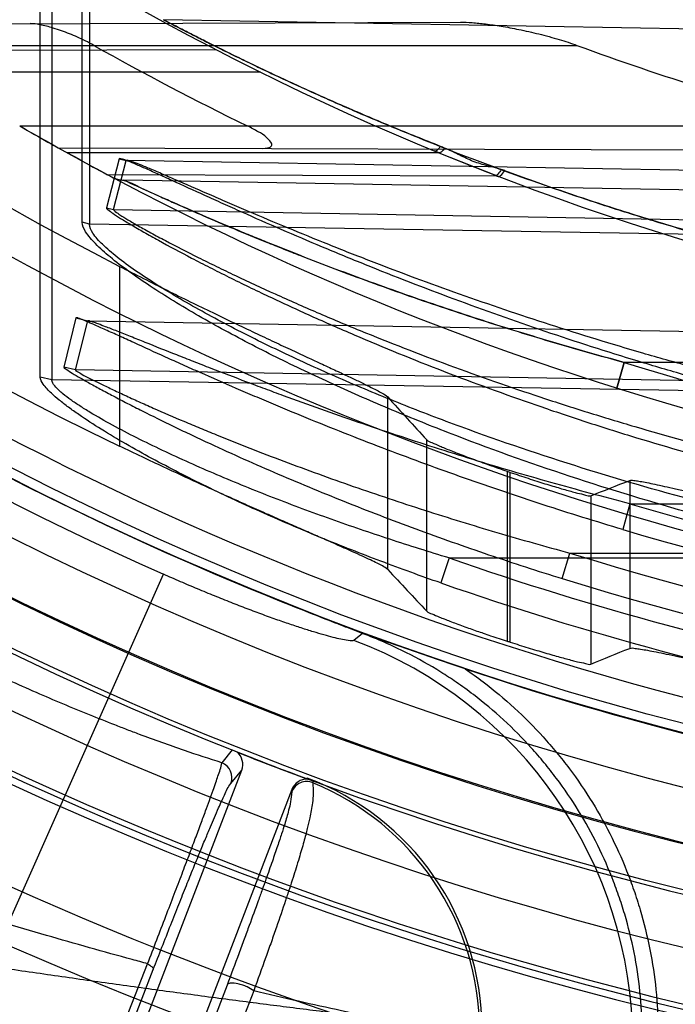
# Model space of a CAD drawing. Header units: millimetres. Extents: x 0 to 297, y 0 to 210.
# Tile 73 of 256: x 142.8557 to 142.9534, y 92.8965 to 93.0432. Entities that reach past the tile are written whole.
import ezdxf

# ---------------------------------------------------------------- set-up
doc = ezdxf.new("R2010")
doc.units = ezdxf.units.MM
doc.header["$LTSCALE"] = 16.335
doc.layers.get('0').update_dxf_attribs({"linetype": 'CONTINUOUS'})
for name, color, linetype in [('01_GLOBAL', 7, 'CONTINUOUS'), ('INTFCLR_144815', 7, 'CONTINUOUS'), ('INTFCLR_72935', 7, 'CONTINUOUS')]:
    doc.layers.add(name, color=color, linetype=linetype)

msp = doc.modelspace()

# ---------------------------------------------------------------- linework, layer by layer
at = {"color": 7, "linetype": 'Continuous'}
msp.add_circle((144.2368034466, 92.193132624), 3.04, dxfattribs=at)
at = {"color": 9, "linetype": 'Continuous'}
msp.add_arc((144.2368034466, 92.193132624), 3.001038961, 92.9674534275, 177.0325465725, dxfattribs=at)
at = {"layer": '01_GLOBAL', "color": 7, "linetype": 'Continuous'}
msp.add_circle((144.2368034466, 92.193132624), 3.08, dxfattribs=at)
at = {"layer": 'INTFCLR_144815', "color": 9, "linetype": 'Continuous'}
for p, q in [((142.8706212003, 93.0064222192), (142.8706212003, 92.97962754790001)), ((142.9105663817, 92.96126183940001), (142.9105663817, 92.9869653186)), ((142.916369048, 92.9550526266), (142.916369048, 92.9806004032)), ((142.9283526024, 92.97589178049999), (142.9283526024, 92.9505853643)), ((142.9288069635, 92.95043881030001), (142.9288069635, 92.97573667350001)), ((142.9465931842, 92.974525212), (142.9465931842, 92.9495165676)), ((142.9407905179, 92.9722517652), (142.9407905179, 92.9471652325)), ((142.851190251, 92.9021583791), (142.8771444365, 92.9605635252)), ((142.9067810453, 92.95172246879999), (142.9054847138, 92.950708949)), ((142.8873984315, 92.9343769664), (142.8858377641, 92.932478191)), ((142.8871879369, 92.92939293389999), (142.888809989, 92.93136096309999)), ((142.8994015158, 92.929766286), (142.8994025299, 92.9294912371)), ((142.8962748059, 92.9284840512), (142.8962564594, 92.9281323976)), ((142.8638197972, 92.8748390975), (142.874797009, 92.9025262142)), ((142.8648719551, 92.87397914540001), (142.8756296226, 92.9016662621)), ((142.8866244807, 92.89935579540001), (142.8758560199, 92.8708249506)), ((142.8905881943, 92.8984958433), (142.879599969, 92.86996499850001))]:
    msp.add_line(p, q, dxfattribs=at)
at = {"layer": 'INTFCLR_144815', "color": 7, "linetype": 'Continuous'}
for p, q in [((142.894183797, 92.9567187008), (142.8917182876, 92.9577256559)), ((142.8941838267, 92.9567187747), (142.9030519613, 92.9531984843)), ((142.9030519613, 92.9531984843), (142.9106511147, 92.9503813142)), ((142.9106531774, 92.9503793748), (142.9049422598, 92.9524719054))]:
    msp.add_line(p, q, dxfattribs=at)
at = {"layer": 'INTFCLR_144815', "color": 6, "linetype": 'Continuous'}
for p, q in [((142.9067810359, 92.9517224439), (142.894183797, 92.9567187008)), ((142.9221076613, 92.9464498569), (142.9106531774, 92.9503793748)), ((142.8881141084, 92.9340597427), (142.8874485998, 92.934356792)), ((142.8491512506, 92.8280464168), (142.8888099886, 92.93136096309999)), ((142.8985467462, 92.9301844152), (142.8984596, 92.930119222)), ((142.8994016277, 92.92976656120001), (142.8986806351, 92.93000840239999)), ((142.8962748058, 92.92848405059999), (142.8566154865, 92.8251679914))]:
    msp.add_line(p, q, dxfattribs=at)
for radius in [0.5104906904, 0.4864760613]:
    msp.add_circle((143.076579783, 93.4093562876), radius, dxfattribs=at)
for centre, radius, start, end in [((143.076579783, 93.4093562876), 0.7037433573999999, 313.9937911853, 154.5150993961), ((143.076579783, 93.4093562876), 0.6797433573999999, 312.9543589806, 154.5144414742), ((143.076579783, 93.4093562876), 0.6572577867, 108.7136429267, 257.7559644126), ((143.076579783, 93.4093562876), 0.5288304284, 45.0000000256, 314.9999999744), ((143.076579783, 93.4093562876), 0.5278840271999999, 44.999999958, 315.000000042), ((143.076579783, 93.4093562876), 0.5271191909, 44.99999997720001, 315.0000000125), ((143.076579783, 93.4093562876), 0.5111765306, 47.86578076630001, 312.1342192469), ((143.076579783, 93.4093562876), 0.5038693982, 45.72777364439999, 314.2722263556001), ((143.076579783, 93.4093562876), 0.4878728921, 45.6663486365, 314.3336513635), ((143.076579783, 93.4093562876), 0.4878399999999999, 45.741955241, 314.258044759), ((143.076579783, 93.4093562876), 0.488, 190.6326298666, 247.7397281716), ((143.076579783, 93.4093562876), 0.4765351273, 205.6072723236, 244.3927276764), ((143.076579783, 93.4093562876), 0.4525204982, 207.0737153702, 242.9262846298), ((143.076579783, 93.4093562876), 0.6797433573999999, 205.4855585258, 293.0456409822), ((143.076579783, 93.4093562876), 0.7037433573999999, 205.4849006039, 292.0062088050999), ((143.076579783, 93.4093562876), 0.4581078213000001, 251.1214044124, 251.1814515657), ((143.076579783, 93.4093562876), 0.4821224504, 252.0945480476, 252.1512840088), ((143.076579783, 93.4093562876), 0.488, 251.5461182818, 259.3673701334), ((143.076579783, 93.4093562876), 0.5112679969, 248.2829108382, 249.6111847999), ((143.076579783, 93.4093562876), 0.5112984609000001, 248.3705704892, 249.6330621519), ((142.8865695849, 92.9322225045), 0.0024003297, 338.9658840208, 49.9470066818), ((142.8985160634, 92.92762555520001), 0.0024000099, 87.2311064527, 159.0410701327), ((142.8236277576, 92.72878957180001), 0.2147869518, 69.3421728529, 69.6111134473), ((142.884646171, 92.8927482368), 0.0399333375, 359.9884587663, 69.62933560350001)]:
    msp.add_arc(centre, radius, start, end, dxfattribs=at)
at = {"layer": 'INTFCLR_144815', "color": 9, "linetype": 'Continuous'}
for centre, radius, start, end in [((143.076579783, 93.4093562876), 0.5509009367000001, 52.2436298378, 307.7563701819), ((143.076579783, 93.4093562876), 0.518921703, 52.5411294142, 307.4588705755), ((143.076579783, 93.4093562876), 0.5036973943, 45.7280221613, 314.2719778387), ((143.076579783, 93.4093562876), 0.4956986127, 45.73034182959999, 314.2696581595), ((143.076579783, 93.4093562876), 0.4911103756, 128.4841463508, 246.0405071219), ((143.076579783, 93.4093562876), 0.6663072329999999, 203.8266800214, 313.0809380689), ((143.076579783, 93.4093562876), 0.6743078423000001, 203.8278898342, 312.5732768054), ((143.076579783, 93.4093562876), 0.6983060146, 203.8266800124, 319.1799903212), ((143.076579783, 93.4093562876), 0.5429069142, 228.4596802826, 255.5403196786), ((142.8829522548, 92.8906927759), 0.06410698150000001, 0.1204669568, 69.421866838), ((142.8849452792, 92.9302494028), 0.002400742, 339.0981901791, 68.1770703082), ((142.8984961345, 92.9272679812), 0.0024008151, 67.81985351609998, 158.8955988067), ((142.8841847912, 92.8924282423), 0.0400655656, 0.1189342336, 67.67737099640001)]:
    msp.add_arc(centre, radius, start, end, dxfattribs=at)
at = {"layer": 'INTFCLR_144815', "color": 7, "linetype": 'Continuous'}
for centre, radius, start, end in [((143.1703608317, 93.63773433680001), 0.7348833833, 247.7179861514, 248.354145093), ((143.0957003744, 93.45044965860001), 0.5332656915, 248.3876771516, 248.8223076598), ((143.0466899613, 93.3241303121), 0.3977717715, 248.8318358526, 249.1235277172)]:
    msp.add_arc(centre, radius, start, end, dxfattribs=at)
at = {"layer": 'INTFCLR_144815', "color": 6, "linetype": 'Continuous'}
for centre, major_axis, ratio, start_param, end_param in [((143.7530422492, 93.4093562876), (1.0152094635, 0), 0.7456587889, -2.5496427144, -2.5394757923), ((142.6364846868, 93.4093562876), (0.6604781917, 0), 0.7456587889, -1.0919724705, -1.0820479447), ((143.7818217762, 93.4093562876), (1.0584006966, 0), 0.7456587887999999, -2.5377874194, -2.5281979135), ((142.6077051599, 93.4093562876), (0.7036694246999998, 0), 0.7456587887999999, -1.0777008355, -1.0683155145)]:
    msp.add_ellipse(centre, major_axis=major_axis, ratio=ratio, start_param=start_param, end_param=end_param, dxfattribs=at)
for points, knots in [([(142.8706212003, 93.0064222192), (142.8718030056, 93.00581814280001), (142.8741580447, 93.0046233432), (142.8776624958, 93.00287156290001), (142.8811017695, 93.00117697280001), (142.8844341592, 92.9995571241), (142.8876441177, 92.9980162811), (142.8906958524, 92.99656752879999), (142.893579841, 92.99521124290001), (142.8962706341, 92.99395478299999), (142.8987584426, 92.9927985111), (142.9010286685, 92.9917448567), (142.9030702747, 92.9907949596), (142.9048787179, 92.98994697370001), (142.9064445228, 92.9892035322), (142.9077623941, 92.9885597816), (142.9088346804, 92.98802659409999), (142.9097402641, 92.9875176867), (142.9103382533, 92.9872183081), (142.9105663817, 92.9869653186)], [0, 0, 0, 0, 0.0895853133, 0.1782448, 0.2644461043, 0.3483747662, 0.4283368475, 0.5047777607, 0.5763909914, 0.6434497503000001, 0.7052238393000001, 0.7615617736, 0.8123844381, 0.8572091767, 0.8963887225, 0.9293516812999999, 0.9562828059, 0.9770066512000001, 1, 1, 1, 1]), ([(142.916369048, 92.9806004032), (142.9165693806, 92.9803830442), (142.9172864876, 92.9801456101), (142.9181592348, 92.9797118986), (142.9190981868, 92.97933016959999), (142.9199693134, 92.9789742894), (142.9209491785, 92.9785879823), (142.922025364, 92.9781725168), (142.9231855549, 92.9777349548), (142.924416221, 92.9772807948), (142.9256993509, 92.9768174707), (142.9270170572, 92.9763518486), (142.9279057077, 92.9760446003), (142.9283526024, 92.97589178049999)], [0, 0, 0, 0, 0.0688130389, 0.1667266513, 0.2306251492, 0.303904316, 0.3860177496, 0.4757391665, 0.5724745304, 0.6746619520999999, 0.7811147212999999, 0.8900515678, 1, 1, 1, 1]), ([(142.9105663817, 92.96126183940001), (142.9103468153, 92.9614992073), (142.9097787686, 92.961774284), (142.908920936, 92.9622372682), (142.9079208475, 92.96271353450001), (142.9067019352, 92.96328280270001), (142.9052541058, 92.963938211), (142.9035905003, 92.9646802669), (142.9017328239, 92.9655003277), (142.8996864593, 92.9663993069), (142.8974354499, 92.96738692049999), (142.8950015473, 92.9684571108), (142.8923883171, 92.96961213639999), (142.8896253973, 92.9708416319), (142.8866999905, 92.97215420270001), (142.8836403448, 92.9735410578), (142.8804668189, 92.9749960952), (142.877225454, 92.9764997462), (142.8739338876, 92.978047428), (142.871733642, 92.97909438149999), (142.8706212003, 92.97962754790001)], [0, 0, 0, 0, 0.0220565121, 0.0416851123, 0.06700290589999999, 0.09741728, 0.13352119, 0.1753857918, 0.2216826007, 0.2720342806, 0.3278515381, 0.3893596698, 0.4533993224, 0.5227438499, 0.5956453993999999, 0.6721162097, 0.7518909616, 0.8337900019, 0.9158514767, 1, 1, 1, 1]), ([(142.9288069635, 92.97573667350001), (142.9292531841, 92.97558460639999), (142.930139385, 92.9752859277), (142.9314543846, 92.97485271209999), (142.9327313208, 92.9744417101), (142.9339539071, 92.9740576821), (142.9351062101, 92.9737047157), (142.9361768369, 92.97338623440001), (142.9371535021, 92.97310260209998), (142.9380261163, 92.9728634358), (142.9389645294, 92.9725962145), (142.9398500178, 92.97245521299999), (142.9405417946, 92.9721554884), (142.9407905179, 92.9722517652)], [0, 0, 0, 0, 0.1132067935, 0.2245716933, 0.3324766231, 0.435338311, 0.5323087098, 0.6218619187, 0.7036241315, 0.7763581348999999, 0.8396682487, 0.9359530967, 1, 1, 1, 1]), ([(142.9465931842, 92.974525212), (142.9468423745, 92.9746240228), (142.9473945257, 92.9744951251), (142.9482286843, 92.97439508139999), (142.9492136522, 92.9741981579), (142.9504163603, 92.9739527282), (142.9518406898, 92.9736391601), (142.9534820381, 92.9732677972), (142.9553353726, 92.9728388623), (142.9573903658, 92.9723583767), (142.9596308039, 92.9718328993), (142.9620469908, 92.97126653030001), (142.9646078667, 92.9706709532), (142.9672102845, 92.9700706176), (142.9697181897, 92.9694996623), (142.9720719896, 92.96897077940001), (142.9744347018, 92.96844620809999), (142.9770174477, 92.9678817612), (142.9799699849, 92.96724667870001), (142.9831880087, 92.9665699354), (142.9854185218, 92.9661117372), (142.9865383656, 92.9658843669)], [0, 0, 0, 0, 0.0196680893, 0.0383567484, 0.0628817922, 0.09286724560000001, 0.1285982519, 0.1698218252, 0.2163585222, 0.2681650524, 0.3246660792, 0.3852003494, 0.4502468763, 0.5175726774, 0.5811550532, 0.6389607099, 0.6945774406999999, 0.7587289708, 0.8329299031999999, 0.9161602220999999, 1, 1, 1, 1]), ([(142.916369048, 92.9550526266), (142.9165652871, 92.95484477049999), (142.9172604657, 92.95462784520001), (142.9181055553, 92.9542248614), (142.919010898, 92.9538743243), (142.9198483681, 92.953549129), (142.9207836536, 92.95319782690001), (142.9217942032, 92.9528255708), (142.9228246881, 92.9524562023), (142.9238275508, 92.95210399), (142.9248368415, 92.9517541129), (142.9259310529, 92.9513826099), (142.9271200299, 92.9509866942), (142.927945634, 92.9507168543), (142.9283526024, 92.9505853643)], [0, 0, 0, 0, 0.066994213, 0.1616304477, 0.2231243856, 0.2936763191, 0.3724047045, 0.4571979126, 0.5460893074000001, 0.6289487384, 0.7063065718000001, 0.7964378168, 0.8997668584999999, 1, 1, 1, 1]), ([(142.9288069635, 92.95043881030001), (142.9292518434, 92.9502955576), (142.9301355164, 92.95001421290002), (142.9314469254, 92.94960628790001), (142.9327210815, 92.9492192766), (142.9339417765, 92.94885766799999), (142.9350932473, 92.9485252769), (142.9361639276, 92.9482254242), (142.9371416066, 92.9479583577), (142.9380158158, 92.9477335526), (142.9389573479, 92.9474815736), (142.9398457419, 92.947353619), (142.9405422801, 92.9470657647), (142.9407905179, 92.9471652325)], [0, 0, 0, 0, 0.1127548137, 0.223729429, 0.3313297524, 0.4340094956, 0.5308756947, 0.6204471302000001, 0.7023016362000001, 0.7752096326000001, 0.8387347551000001, 0.9354835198, 1, 1, 1, 1]), ([(142.9465931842, 92.9495165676), (142.946850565, 92.9496220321), (142.9474268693, 92.9494941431), (142.9482991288, 92.94940051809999), (142.9493377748, 92.9492065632), (142.9506099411, 92.9489646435), (142.9521173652, 92.94865352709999), (142.9538502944, 92.94828554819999), (142.9558008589, 92.94786197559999), (142.9579593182, 92.9473881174), (142.9594667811, 92.9470558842), (142.9602532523, 92.9468827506)], [0, 0, 0, 0, 0.0599062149, 0.11722871, 0.1927518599, 0.2859281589, 0.3966908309, 0.5240475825, 0.6675426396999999, 0.8265591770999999, 1, 1, 1, 1])]:
    msp.add_open_spline(points, degree=3, knots=knots, dxfattribs=at)
at = {"layer": 'INTFCLR_144815', "color": 9, "linetype": 'Continuous'}
for points, knots in [([(142.8858377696, 92.9324781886), (142.8839768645, 92.9330529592), (142.8798657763, 92.9344018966), (142.8751881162, 92.9360859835), (142.8717450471, 92.93738915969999), (142.8692656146, 92.9383469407), (142.8647391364, 92.9401482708), (142.8580424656, 92.9429686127), (142.8519350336, 92.9457262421), (142.8477409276, 92.9476996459), (142.8448717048, 92.94907211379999), (142.8398183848, 92.95154895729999), (142.8325897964, 92.95526357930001), (142.8268585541, 92.95839225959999), (142.8239887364, 92.9600053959)], [0, 0, 0, 0, 0.086164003, 0.1913817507, 0.2199129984, 0.2490305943, 0.3089705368, 0.4354328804, 0.5704564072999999, 0.6053936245, 0.6404926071, 0.7111645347, 0.8543563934, 1, 1, 1, 1]), ([(142.9054847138, 92.950708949), (142.9053430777, 92.95059899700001), (142.9047120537, 92.9506740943), (142.9038395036, 92.9507966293), (142.9026537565, 92.9510805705), (142.901352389, 92.9514240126), (142.9001236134, 92.95178297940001), (142.8990333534, 92.9521168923), (142.8978126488, 92.9525028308), (142.896185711, 92.9530392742), (142.8944979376, 92.95362230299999), (142.893071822, 92.95413030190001), (142.8915586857, 92.9546800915), (142.8896098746, 92.95540870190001), (142.8872144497, 92.9563360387), (142.8851733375, 92.9571525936), (142.8835083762, 92.9578345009), (142.8818158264, 92.9585384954), (142.8796909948, 92.9594425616), (142.8779947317, 92.960185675), (142.8771444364, 92.9605635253)], [0, 0, 0, 0, 0.0178611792, 0.05588099, 0.09264944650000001, 0.1375825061, 0.1905165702, 0.2199826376, 0.2511933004, 0.3180384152, 0.390627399, 0.4290600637, 0.4688418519, 0.5509964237, 0.6363067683, 0.7247098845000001, 0.7699804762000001, 0.8155299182, 0.9073127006, 1, 1, 1, 1]), ([(142.948460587, 92.89180177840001), (142.948460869, 92.8957126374), (142.9479196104, 92.901595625), (142.946359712, 92.9082703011), (142.9452057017, 92.91202187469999), (142.9432215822, 92.91754967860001), (142.9401629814, 92.9237295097), (142.9363066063, 92.9293964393), (142.9338771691, 92.9324844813), (142.9300391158, 92.9369245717), (142.9256340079, 92.9409732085), (142.9208828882, 92.94441141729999), (142.9175971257, 92.94656772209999), (142.9130115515, 92.94915102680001), (142.9090160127, 92.9508943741), (142.9067804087, 92.95172331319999)], [0, 0, 0, 0, 0.1511350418, 0.2266290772, 0.2646283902, 0.3027528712, 0.4535713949, 0.529235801, 0.5673659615, 0.6053470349, 0.756026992, 0.7968816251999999, 0.8319596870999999, 0.9078573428, 1, 1, 1, 1]), ([(142.9221055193, 92.9464511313), (142.9230113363, 92.9458287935), (142.9271956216, 92.9427980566), (142.9317183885, 92.9386425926), (142.9357211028, 92.9340147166), (142.938259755, 92.93078746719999), (142.9422531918, 92.92490957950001), (142.9454003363, 92.91856731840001), (142.9474813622, 92.9127733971), (142.9486809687, 92.908871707), (142.9502921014, 92.9019646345), (142.9508571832, 92.89590479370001), (142.9508572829, 92.89180177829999)], [0, 0, 0, 0, 0.05111079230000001, 0.2408886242, 0.2883330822, 0.3357775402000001, 0.4306664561, 0.620444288, 0.667888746, 0.7153332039, 0.8102221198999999, 1, 1, 1, 1]), ([(142.8747970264, 92.90252621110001), (142.8757034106, 92.90489056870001), (142.8770253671, 92.9083438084), (142.8787318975, 92.91280714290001), (142.8798799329, 92.91582374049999), (142.8809250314, 92.9185821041), (142.8818606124, 92.92106759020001), (142.882686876, 92.9232753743), (142.8835744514, 92.925674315), (142.8843166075, 92.92772945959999), (142.8849294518, 92.9294611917), (142.8853773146, 92.9308244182), (142.8857601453, 92.9317921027), (142.8858377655, 92.9324781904)], [0, 0, 0, 0, 0.2379083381, 0.3474123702, 0.4489619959, 0.5411654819, 0.6245543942, 0.6984820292, 0.7626537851, 0.8648647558, 0.9038424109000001, 0.9351270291, 1, 1, 1, 1]), ([(142.8756296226, 92.9016662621), (142.8764927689, 92.9038844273), (142.8777600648, 92.9071206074), (142.8794142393, 92.9112961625), (142.8805395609, 92.9141133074), (142.8815762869, 92.91668491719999), (142.8825181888, 92.9189970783), (142.8833632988, 92.9210461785), (142.8842914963, 92.9232660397), (142.8851030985, 92.9251555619), (142.8858046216, 92.9267379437), (142.8863898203, 92.9279658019), (142.8867732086, 92.9288814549), (142.8871879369, 92.92939293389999)], [0, 0, 0, 0, 0.2375855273, 0.3469131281, 0.4483102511, 0.5403918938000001, 0.6236808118, 0.6975190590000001, 0.7616461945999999, 0.8638341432, 0.9028656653, 0.9342706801, 1, 1, 1, 1]), ([(142.8994025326, 92.9294912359), (142.8994035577, 92.9289621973), (142.8994965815, 92.92796604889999), (142.8993347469, 92.92621117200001), (142.8990089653, 92.9244719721), (142.8986364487, 92.9228921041), (142.8983314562, 92.92170599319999), (142.8979320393, 92.9202354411), (142.8973127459, 92.9181066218), (142.8965881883, 92.9157799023), (142.8959040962, 92.9136649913), (142.8950895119, 92.9111996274), (142.8941908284, 92.90856515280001), (142.8932063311, 92.9057534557), (142.8920820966, 92.902589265), (142.8911973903, 92.90015535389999), (142.8905881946, 92.8984958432)], [0, 0, 0, 0, 0.0490261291, 0.0923701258, 0.1627613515, 0.2129131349, 0.2427658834, 0.2762517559, 0.3541225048, 0.4482053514, 0.5020711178, 0.5601082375, 0.6888172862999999, 0.7600145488, 0.8361784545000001, 1, 1, 1, 1]), ([(142.8962564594, 92.9281323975), (142.8962301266, 92.9276380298), (142.8961268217, 92.92671034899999), (142.8957382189, 92.92511485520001), (142.8952712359, 92.92352934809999), (142.8948097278, 92.9220803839), (142.8944509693, 92.92098846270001), (142.89399651, 92.9196304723), (142.8933196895, 92.9176601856), (142.8925590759, 92.91549998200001), (142.8918564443, 92.91353276), (142.8910287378, 92.91123654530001), (142.8901313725, 92.9087782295), (142.8891624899, 92.90615040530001), (142.8880641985, 92.9031908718), (142.887210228, 92.900911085), (142.8866244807, 92.89935579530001)], [0, 0, 0, 0, 0.048864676, 0.09178929, 0.1619173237, 0.2119936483, 0.2418782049, 0.275361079, 0.3533369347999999, 0.4475022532, 0.5014085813, 0.5595206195, 0.688419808, 0.7597106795, 0.8359623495, 1, 1, 1, 1]), ([(142.8747971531, 92.9025262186), (142.8740329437, 92.9027314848), (142.8690015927, 92.90409221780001), (142.8594682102, 92.9067848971), (142.8495846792, 92.90977219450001), (142.8427955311, 92.91190913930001), (142.8381643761, 92.91339055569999), (142.8300200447, 92.9160581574), (142.8183606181, 92.9200585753), (142.8090684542, 92.923439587), (142.8044151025, 92.9251845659)], [0, 0, 0, 0, 0.032094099, 0.2113971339, 0.4017659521, 0.4508435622, 0.5000751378, 0.5989756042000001, 0.7984316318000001, 1, 1, 1, 1]), ([(142.874797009, 92.9025262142), (142.8750312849, 92.9023872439), (142.8753455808, 92.90219124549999), (142.8756703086, 92.9017977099), (142.8756296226, 92.9016662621)], [0, 0, 0, 0, 0.6643838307, 1, 1, 1, 1]), ([(142.9470586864, 92.89082756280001), (142.9467466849, 92.8907553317), (142.9457920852, 92.89077899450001), (142.9439373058, 92.8908292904), (142.9418190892, 92.8909828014), (142.9396860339, 92.8911474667), (142.9369992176, 92.8913759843), (142.9331617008, 92.8917325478), (142.9290093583, 92.89215046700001), (142.9253193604, 92.8925384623), (142.9211964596, 92.8929840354), (142.915698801, 92.8936012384), (142.9099827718, 92.8942710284), (142.9051518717, 92.894853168), (142.9000348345, 92.8954809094), (142.8934427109, 92.8963107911), (142.8853306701, 92.89736580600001), (142.8784104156, 92.89829435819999), (142.8727641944, 92.89906860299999), (142.8670342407, 92.8998658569), (142.8598398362, 92.9008890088), (142.8540785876, 92.9017301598), (142.8511902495, 92.9021583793)], [0, 0, 0, 0, 0.0099482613, 0.0292570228, 0.0579250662, 0.07578321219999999, 0.095740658, 0.1416796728, 0.1955075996, 0.2253767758, 0.2569367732, 0.3243257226, 0.397226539, 0.4357120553, 0.4754769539, 0.5573722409, 0.6421035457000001, 0.7295885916, 0.7742669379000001, 0.8191373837, 0.909296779, 1, 1, 1, 1]), ([(142.8905881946, 92.8984958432), (142.8902944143, 92.8987242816), (142.8897523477, 92.8990268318), (142.8889550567, 92.8993507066), (142.8881034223, 92.89958077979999), (142.8873335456, 92.8997212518), (142.8866956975, 92.8995176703), (142.8866244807, 92.89935579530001)], [0, 0, 0, 0, 0.2614335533, 0.4312438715, 0.6051468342, 0.8757628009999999, 1, 1, 1, 1]), ([(142.9242506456, 92.8925114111), (142.9239214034, 92.89235872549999), (142.9232191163, 92.8923697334), (142.9221765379, 92.8923889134), (142.9204731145, 92.89253573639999), (142.917773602, 92.8928807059), (142.9146919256, 92.89338143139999), (142.9122018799, 92.89382681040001), (142.91058607, 92.89412876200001), (142.9078501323, 92.89465389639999), (142.9034047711, 92.89556282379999), (142.897164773, 92.8969380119), (142.892817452, 92.8979585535), (142.8905881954, 92.8984958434)], [0, 0, 0, 0, 0.0317622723, 0.0584891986, 0.0923167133, 0.1808371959, 0.2969437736, 0.3653875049, 0.4022388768, 0.440800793, 0.6092019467, 0.7993135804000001, 1, 1, 1, 1])]:
    msp.add_open_spline(points, degree=3, knots=knots, dxfattribs=at)
at = {"layer": 'INTFCLR_72935', "color": 9, "linetype": 'Continuous'}
for p, q in [((142.8650614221, 93.0129890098), (142.8650614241, 93.1019230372)), ((142.8661233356, 93.1017208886), (142.8661233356, 93.0127283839)), ((142.8587908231, 92.98994054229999), (142.8587908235, 93.0840460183)), ((142.8605212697, 93.0837242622), (142.8605212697, 92.98952570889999)), ((142.8314044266, 93.0425004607), (142.9214020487, 93.0428146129)), ((143.076579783, 93.03969941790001), (142.8771372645, 93.04318070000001)), ((142.8361756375, 93.0393562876), (142.9387422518, 93.0393562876)), ((142.8850196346, 93.0386876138), (142.837465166, 93.0385216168)), ((142.8916080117, 93.0353562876), (142.8424470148, 93.0353562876)), ((142.8557401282, 93.0273562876), (142.9772181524, 93.0273562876)), ((142.8614581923, 93.0241072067), (142.9780797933, 93.0237001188)), ((142.9181671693, 93.02335628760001), (142.8628085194, 93.02335628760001)), ((142.8705341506, 93.0224618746), (142.8686566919, 93.0151547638)), ((142.8697336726, 93.01487813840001), (142.8716195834, 93.02218076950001)), ((142.8705341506, 93.0224618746), (142.8716195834, 93.02218076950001)), ((143.076579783, 93.0186057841), (142.8716195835, 93.02218076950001)), ((142.9269209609, 93.0198786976), (142.8688316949, 93.02008146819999)), ((143.0486495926, 93.0161832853), (142.8712675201, 93.0192795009)), ((142.8686566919, 93.0151547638), (142.8697336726, 93.01487813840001)), ((142.8697336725, 93.01487813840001), (143.076579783, 93.0112702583)), ((142.8661233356, 93.0127283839), (142.8650614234, 93.0129890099)), ((143.076579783, 93.0091629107), (142.8661233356, 93.0127283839)), ((142.8641240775, 92.99874096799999), (142.86229667, 92.9914307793)), ((142.8640505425, 92.9909911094), (142.8658910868, 92.9982945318)), ((142.8641240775, 92.99874096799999), (142.8658910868, 92.9982945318)), ((142.8658910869, 92.9982945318), (143.0486495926, 92.9951067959)), ((142.9446564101, 92.98829764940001), (142.9457825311, 92.99211468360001)), ((142.9457825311, 92.99211468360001), (142.944656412, 92.98829764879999)), ((143.052579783, 92.99211468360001), (142.9457825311, 92.99211468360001)), ((142.8640505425, 92.9909911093), (142.86229667, 92.9914307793)), ((143.0486495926, 92.9877712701), (142.8640505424, 92.9909911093)), ((142.8605212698, 92.98952570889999), (142.8587908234, 92.98994054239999)), ((143.052579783, 92.9862719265), (142.8605212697, 92.98952570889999)), ((142.9466278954, 92.97105574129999), (142.9455620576, 92.96722338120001)), ((142.9466278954, 92.97105574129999), (143.052579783, 92.97105574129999)), ((142.9196939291, 92.9629778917), (142.9184566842, 92.9592573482)), ((142.9196939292, 92.9629778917), (143.084579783, 92.9629778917)), ((142.9365556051, 92.9599044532), (142.9376743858, 92.96372021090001)), ((142.9376745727, 92.96372021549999), (143.052579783, 92.9637202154))]:
    msp.add_line(p, q, dxfattribs=at)
at = {"layer": 'INTFCLR_72935', "color": 7, "linetype": 'Continuous'}
for p, q in [((142.8557401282, 93.0273562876), (142.8569204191, 93.0266753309)), ((142.8645858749, 93.022377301), (142.8628085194, 93.02335628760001)), ((142.9181671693, 93.02335628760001), (142.9266145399, 93.0199965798)), ((142.9181671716, 93.02335628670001), (142.9266145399, 93.0199965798))]:
    msp.add_line(p, q, dxfattribs=at)
at = {"layer": 'INTFCLR_72935', "color": 6, "linetype": 'Continuous'}
msp.add_line((142.9181671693, 93.02335628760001), (142.9175245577, 93.02362063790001), dxfattribs=at)
for centre, radius, start, end in [((143.076579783, 93.4093562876), 0.4827613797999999, 90, 270.0000000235), ((143.076579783, 93.4093562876), 0.4587930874, 90, 270.0000000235), ((143.075595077, 93.4092564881), 0.4247691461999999, 240.5548188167, 244.0370164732), ((143.0751640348, 93.40908574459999), 0.3940948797, 249.7470830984, 255.6092353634), ((143.0762691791, 93.4093598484), 0.4706702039, 252.7321003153, 266.6152856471)]:
    msp.add_arc(centre, radius, start, end, dxfattribs=at)
at = {"layer": 'INTFCLR_72935', "color": 9, "linetype": 'Continuous'}
for centre, radius, start, end in [((143.076579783, 93.4093562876), 0.417241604, 236.8175561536, 270), ((142.9085229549, 92.99922003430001), 0.0269586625, 67.05308987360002, 68.51318059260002), ((143.076579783, 93.4093562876), 0.441241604, 240.8211786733, 269.9999999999), ((142.8713373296, 93.0232788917), 0.004, 242.0044590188, 268.9999999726), ((143.0765105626, 93.4093594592), 0.4372448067, 252.6035705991, 266.3466731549), ((143.0768154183, 93.40935946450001), 0.4572296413, 253.4572210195, 266.468283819), ((143.0768847, 93.4093564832), 0.4612237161, 253.4574954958, 266.4686572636), ((143.075059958, 93.4092207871), 0.4725159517, 250.8036859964, 267.2730962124), ((143.0761935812, 93.4093280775), 0.4666412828, 252.7319313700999, 266.6160883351), ((143.0751182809, 93.40922275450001), 0.4764574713, 250.8037403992, 267.2886501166)]:
    msp.add_arc(centre, radius, start, end, dxfattribs=at)
at = {"layer": 'INTFCLR_72935', "color": 7, "linetype": 'Continuous'}
for centre, radius, start, end in [((143.076579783, 93.4093562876), 0.441241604, 239.9671799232, 240.8211786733), ((143.0745538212, 93.40577223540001), 0.4371246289, 240.2195216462, 240.8239986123), ((143.0651296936, 93.38818095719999), 0.417169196, 241.2672118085, 241.9301462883), ((143.0655219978, 93.3888930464), 0.4179820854, 241.2673109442, 241.9286264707)]:
    msp.add_arc(centre, radius, start, end, dxfattribs=at)
at = {"layer": 'INTFCLR_72935', "color": 6, "linetype": 'Continuous'}
for points, knots in [([(142.8667825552, 93.0393562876), (142.8663577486, 93.03959609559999), (142.8651733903, 93.0402143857), (142.8631649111, 93.0411042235), (142.860911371, 93.0419103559), (142.8589560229, 93.04242465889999), (142.8577977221, 93.0425925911), (142.857318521, 93.0425909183)], [0, 0, 0, 0, 0.1453230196, 0.397770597, 0.6538945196, 0.8572437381, 1, 1, 1, 1]), ([(142.9214020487, 93.0428146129), (142.9219746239, 93.0428166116), (142.923222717, 93.04275979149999), (142.9252324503, 93.0425516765), (142.9275530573, 93.04221085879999), (142.9301982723, 93.04171697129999), (142.933098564, 93.0410664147), (142.9359933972, 93.0402847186), (142.937875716, 93.03967599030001), (142.9387422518, 93.0393562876)], [0, 0, 0, 0, 0.09679987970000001, 0.2109808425, 0.3414865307, 0.493213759, 0.6658122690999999, 0.843851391, 1, 1, 1, 1]), ([(142.8919355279, 93.0240008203), (142.8923945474, 93.02399921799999), (142.8938511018, 93.0241384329), (142.8924841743, 93.02581949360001), (142.8912317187, 93.0265004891), (142.8901929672, 93.0270846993), (142.8896352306, 93.0273562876)], [0, 0, 0, 0, 0.2214895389, 0.4492700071, 0.7006673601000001, 1, 1, 1, 1])]:
    msp.add_open_spline(points, degree=3, knots=knots, dxfattribs=at)
at = {"layer": 'INTFCLR_72935', "color": 9, "linetype": 'Continuous'}
for points, knots in [([(142.8771372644, 93.04318070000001), (142.8782865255, 93.0425781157), (142.8800244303, 93.04167714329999), (142.8824409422, 93.04044571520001), (142.8852341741, 93.0390400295), (142.888292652, 93.0375344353), (142.8915758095, 93.0359566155), (142.8951913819, 93.0342495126), (142.8989445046, 93.03252709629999), (142.9028136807, 93.0308033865), (142.9068396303, 93.0290468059), (142.9140904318, 93.0259842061), (142.9247290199, 93.02178827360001), (142.9356278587, 93.0178936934), (142.9445499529, 93.01495163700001), (142.9536196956, 93.01212712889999), (142.9650880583, 93.00886786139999), (142.9789967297, 93.00541191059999), (142.9976559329, 93.00143056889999), (143.0211368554, 92.9976280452), (143.049043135, 92.9949732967), (143.0675515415, 92.9943989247), (143.0765797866, 92.9943994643)], [0, 0, 0, 0, 0.0187784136, 0.0283277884, 0.0392482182, 0.0640293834, 0.0776580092, 0.09196060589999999, 0.1218891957, 0.1374137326, 0.153256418, 0.1854526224, 0.251312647, 0.3187201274, 0.3529062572, 0.3872583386, 0.456181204, 0.5254040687, 0.5946131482, 0.7322372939, 0.8693511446, 1, 1, 1, 1]), ([(142.9183975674, 93.02430511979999), (142.9172019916, 93.02477794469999), (142.9148216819, 93.0257300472), (142.9101377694, 93.0276461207), (142.904459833, 93.03006483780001), (142.8979172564, 93.03298324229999), (142.8927212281, 93.0354025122), (142.8888224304, 93.0372811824), (142.8861569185, 93.0385833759), (142.8837298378, 93.03979768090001), (142.8815894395, 93.04087750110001), (142.8794203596, 93.0419897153), (142.8779782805, 93.04274021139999), (142.8771372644, 93.04318070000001)], [0, 0, 0, 0, 0.0849670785, 0.1694239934, 0.3344430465, 0.4928095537, 0.6428534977, 0.7132109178, 0.7788224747, 0.8389056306, 0.8925642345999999, 0.9372570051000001, 1, 1, 1, 1]), ([(142.9183975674, 93.02430511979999), (142.9183197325, 93.02419125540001), (142.9181116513, 93.0239197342), (142.9177452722, 93.0235296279), (142.9175245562, 93.0236206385)], [0, 0, 0, 0, 0.3661711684, 1, 1, 1, 1]), ([(142.9190335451, 93.02404536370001), (142.9189574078, 93.02394096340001), (142.9187316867, 93.0236672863), (142.9184100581, 93.02332834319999), (142.9181671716, 93.02335628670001)], [0, 0, 0, 0, 0.3457672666, 1, 1, 1, 1]), ([(143.0765797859, 92.9729967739), (143.0672628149, 92.9730029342), (143.0481827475, 92.973625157), (143.019467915, 92.9764442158), (142.9953690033, 92.9804376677), (142.9762533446, 92.9845814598), (142.964363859, 92.98756853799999), (142.9549086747, 92.9901899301), (142.9455459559, 92.99294854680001), (142.9340226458, 92.99664368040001), (142.9204763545, 93.00145262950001), (142.9094562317, 93.0057346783), (142.900903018, 93.0092620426), (142.8947735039, 93.0118802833), (142.8898445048, 93.0140506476), (142.8865066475, 93.0155472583), (142.8846742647, 93.01637481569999), (142.8821438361, 93.0175221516), (142.8793540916, 93.01879778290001), (142.8766732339, 93.0200181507), (142.8753201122, 93.0206276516), (142.8741536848, 93.0211480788), (142.8729542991, 93.02166839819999), (142.8716818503, 93.02220237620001), (142.8710929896, 93.0223817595), (142.8705579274, 93.02255402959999), (142.8705341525, 93.02246187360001)], [0, 0, 0, 0, 0.1307897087, 0.2677697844, 0.4047495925, 0.4734241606, 0.54230541, 0.576803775, 0.6111558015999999, 0.6793183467, 0.7466483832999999, 0.8129134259, 0.8452601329, 0.8765233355, 0.9064770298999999, 0.9208618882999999, 0.9278736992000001, 0.9347014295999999, 0.9598634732, 0.9709448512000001, 0.9760316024, 0.9807221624, 0.9887877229, 0.9948915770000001, 0.9986639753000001, 1, 1, 1, 1]), ([(143.0765797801, 92.9751866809), (143.0673004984, 92.9751923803), (143.0483163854, 92.97578221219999), (143.0197509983, 92.9784560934), (142.9957823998, 92.9822447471), (142.9767673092, 92.98617892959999), (142.9649415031, 92.9890154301), (142.9555366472, 92.9915053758), (142.9462270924, 92.9941250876), (142.9347692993, 92.9976347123), (142.9212971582, 93.00220439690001), (142.910334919, 93.0062753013), (142.9018265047, 93.0096294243), (142.8957301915, 93.01211886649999), (142.8908274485, 93.0141828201), (142.8875073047, 93.01560615), (142.885684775, 93.0163931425), (142.883168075, 93.0174841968), (142.8803931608, 93.0186973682), (142.8777266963, 93.01985796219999), (142.8763807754, 93.0204374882), (142.8752205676, 93.02093265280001), (142.8740262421, 93.0214262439), (142.8727626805, 93.0219376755), (142.8721723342, 93.0221010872), (142.871644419, 93.022272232), (142.8716195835, 93.02218076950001)], [0, 0, 0, 0, 0.1313495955, 0.2686565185, 0.4058580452, 0.4745887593, 0.5434829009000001, 0.5779698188, 0.6122979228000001, 0.6803743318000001, 0.7475662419, 0.8136422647, 0.8458776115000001, 0.8770217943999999, 0.906851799, 0.9211743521, 0.9281552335, 0.9349525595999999, 0.9600013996, 0.9710336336, 0.9760984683, 0.9807694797, 0.9888041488, 0.994889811, 0.9986584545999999, 1, 1, 1, 1]), ([(143.0765797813, 92.9943994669), (143.0704588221, 92.9944042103), (143.0579366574, 92.99466112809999), (143.0390656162, 92.99587579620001), (143.0200097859, 92.9979488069), (143.0010759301, 93.00085574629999), (142.982267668, 93.0046059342), (142.9682785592, 93.0080382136), (142.9590164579, 93.0106056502), (142.9528800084, 93.01237675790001), (142.9452870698, 93.0146996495), (142.9362953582, 93.0176707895), (142.9303679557, 93.0197693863), (142.9274352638, 93.0208617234)], [0, 0, 0, 0, 0.1206088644, 0.2467093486, 0.3724880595, 0.4981837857, 0.6240325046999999, 0.7502704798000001, 0.7818918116, 0.8134145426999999, 0.8761180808, 0.9383352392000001, 1, 1, 1, 1]), ([(142.9457825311, 92.99211468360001), (142.9421052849, 92.9931175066), (142.9347944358, 92.99518758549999), (142.9239484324, 92.998556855), (142.9132660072, 93.00215778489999), (142.904493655, 93.0053468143), (142.8976008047, 93.0080023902), (142.8933740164, 93.00968213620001), (142.890063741, 93.0110358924), (142.8868883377, 93.012355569), (142.8831096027, 93.013959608), (142.8795182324, 93.01553914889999), (142.8768270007, 93.01673021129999), (142.8751513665, 93.0175035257), (142.873269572, 93.01831186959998), (142.8727565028, 93.0187160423), (142.8710489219, 93.0192833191), (142.87126752, 93.0192795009)], [0, 0, 0, 0, 0.1439991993, 0.2870321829, 0.4290317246, 0.5698547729, 0.6396317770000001, 0.7080941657, 0.7416890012, 0.7747394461, 0.8380349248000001, 0.8965827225, 0.9235689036, 0.9481140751, 0.9691313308, 0.9917401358, 1, 1, 1, 1]), ([(142.87126752, 93.0192795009), (142.8725063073, 93.0187022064), (142.8743334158, 93.01786207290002), (142.8768119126, 93.01674233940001), (142.8787436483, 93.01587938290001), (142.8808246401, 93.0149606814), (142.8837995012, 93.01366794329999), (142.8876957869, 93.01201196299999), (142.8916987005, 93.01036057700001), (142.8950066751, 93.00903503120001), (142.8983982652, 93.007694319), (142.904429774, 93.005371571), (142.913186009, 93.0021861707), (142.9220735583, 92.9991868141), (142.9292895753, 92.996899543), (142.9365849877, 92.9946793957), (142.9420966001, 92.99312007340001), (142.9457825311, 92.99211468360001)], [0, 0, 0, 0, 0.0516329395, 0.07597447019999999, 0.1027491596, 0.1315643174, 0.1619139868, 0.2252911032, 0.2915055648, 0.3255023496, 0.3599250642, 0.4292866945, 0.5696783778, 0.7119074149, 0.7836251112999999, 0.8556591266, 1, 1, 1, 1]), ([(142.8686566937, 93.01515476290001), (142.8686275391, 93.0150408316), (142.869093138, 93.01474517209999), (142.8696795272, 93.0142476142), (142.8709075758, 93.0134974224), (142.8724295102, 93.0125643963), (142.8743177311, 93.0114758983), (142.8773014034, 93.00980429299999), (142.8805742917, 93.0080544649), (142.8840771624, 93.0062480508), (142.8879068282, 93.0043225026), (142.8929182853, 93.0018954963), (142.8991423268, 92.99902486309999), (142.9077789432, 92.9952331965), (142.9189125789, 92.9907037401), (142.9303165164, 92.98652917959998), (142.939634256, 92.9833937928), (142.949079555, 92.9803988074), (142.9586191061, 92.9776464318), (142.9682380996, 92.9751389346), (142.9778946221, 92.9727983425), (142.9948152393, 92.9691534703), (143.0191521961, 92.9651871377), (143.0480645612, 92.96243092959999), (143.0672355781, 92.96184287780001), (143.076579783, 92.96184911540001)], [0, 0, 0, 0, 0.0016246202, 0.0057382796, 0.0122045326, 0.020624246, 0.0307531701, 0.0421855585, 0.06792149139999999, 0.08199191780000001, 0.09663587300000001, 0.1271351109, 0.1589097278, 0.191316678, 0.2574313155, 0.3249182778, 0.3590433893, 0.3932372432, 0.4617974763, 0.496170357, 0.5305546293, 0.5990535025, 0.7352415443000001, 0.8709143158, 1, 1, 1, 1]), ([(142.8697336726, 93.01487813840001), (142.8697040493, 93.0147681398), (142.8701721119, 93.0144866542), (142.8707492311, 93.01401339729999), (142.8719730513, 93.0132994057), (142.8734851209, 93.0124113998), (142.8753633, 93.011375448), (142.8783310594, 93.00978427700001), (142.8815860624, 93.0081193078), (142.885069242, 93.0064008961), (142.8888787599, 93.0045686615), (142.8938638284, 93.0022595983), (142.9000542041, 92.9995293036), (142.9086465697, 92.9959225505), (142.9197229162, 92.9916153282), (142.9310625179, 92.9876488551), (142.9403279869, 92.98467026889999), (142.9497244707, 92.9818242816), (142.9592126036, 92.9792102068), (142.9687781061, 92.97682962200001), (142.9783843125, 92.9746071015), (142.9952206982, 92.97114638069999), (143.0194290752, 92.9673843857), (143.0481947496, 92.96477162), (143.0672721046, 92.96421538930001), (143.0765797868, 92.96422208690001)], [0, 0, 0, 0, 0.0015875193, 0.0056520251, 0.0120574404, 0.0204079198, 0.0304610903, 0.0418143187, 0.0673891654, 0.08137944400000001, 0.0959450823, 0.1262962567, 0.1579362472, 0.190224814, 0.2561523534, 0.3235168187, 0.357604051, 0.3917751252, 0.4603324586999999, 0.4947236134, 0.5291383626, 0.5977313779, 0.7342178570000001, 0.8702910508, 1, 1, 1, 1]), ([(142.9952941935, 92.96063626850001), (142.9888999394, 92.96177975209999), (142.9761875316, 92.9643446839), (142.9573530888, 92.96904379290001), (142.9388292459, 92.9746000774), (142.9236750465, 92.97997189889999), (142.9132479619, 92.9841477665), (142.9073531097, 92.9866578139), (142.9015526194, 92.9892316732), (142.8944956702, 92.992563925), (142.8876569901, 92.9960941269), (142.8824189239, 92.9990183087), (142.8787031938, 93.00121651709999), (142.8752245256, 93.0034163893), (142.8720591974, 93.0055881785), (142.8693175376, 93.00767512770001), (142.867126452, 93.00962681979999), (142.8656523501, 93.0112941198), (142.8650614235, 93.01249242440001), (142.8650614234, 93.0129890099)], [0, 0, 0, 0, 0.1368680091, 0.2731479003, 0.4088782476, 0.5442043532, 0.6117611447, 0.6455181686, 0.6791986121, 0.7454685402, 0.8099256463, 0.8413136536, 0.871861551, 0.9008796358, 0.9280292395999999, 0.952698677, 0.9735151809, 0.9895366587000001, 1, 1, 1, 1]), ([(142.9956764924, 92.9629778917), (142.9893200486, 92.9640743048), (142.976676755, 92.9664882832), (142.9579428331, 92.9709525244), (142.9395174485, 92.9762274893), (142.9244389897, 92.981332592), (142.9140599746, 92.9853013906), (142.9081969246, 92.98769307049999), (142.9024255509, 92.99013255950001), (142.8954101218, 92.9933047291), (142.8886035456, 92.99665787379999), (142.8833925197, 92.99944257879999), (142.8796950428, 93.0015303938), (142.8762360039, 93.0036241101), (142.8730868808, 93.00568806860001), (142.8703621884, 93.00767238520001), (142.8681805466, 93.0095269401), (142.8667229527, 93.0111063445), (142.8661185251, 93.0122538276), (142.8661233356, 93.0127283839)], [0, 0, 0, 0, 0.137561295, 0.2744141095, 0.4105726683, 0.5461541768, 0.6137615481, 0.64752046, 0.6811904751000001, 0.7473830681, 0.8116887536, 0.8429640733, 0.87337893, 0.9022313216, 0.9291876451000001, 0.9536238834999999, 0.9741733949, 0.9898789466, 1, 1, 1, 1]), ([(142.9455620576, 92.96722338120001), (142.941590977, 92.96840287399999), (142.9337006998, 92.97085714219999), (142.9219974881, 92.97482450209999), (142.9104700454, 92.9790521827), (142.9010028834, 92.98278294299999), (142.8944562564, 92.9854919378), (142.8907540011, 92.9870590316), (142.8871167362, 92.9886209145), (142.8835385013, 92.9901888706), (142.8800354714, 92.99175082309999), (142.876734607, 92.9932371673), (142.8735800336, 92.9946749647), (142.8706012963, 92.9960360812), (142.8688989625, 92.99681063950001), (142.8676462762, 92.9973733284), (142.8666962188, 92.9977958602), (142.8658024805, 92.9981776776), (142.8649235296, 92.9985533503), (142.8645174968, 92.99866428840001), (142.8641404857, 92.9988063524), (142.8641240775, 92.9987409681)], [0, 0, 0, 0, 0.1421649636, 0.2835409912, 0.4240420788, 0.5634914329, 0.6327209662, 0.6671822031, 0.7014590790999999, 0.7685669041, 0.8012510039, 0.8330855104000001, 0.8928027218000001, 0.9202161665, 0.9454954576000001, 0.9569464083, 0.9674174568, 0.9809630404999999, 0.9912362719, 0.9976865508, 1, 1, 1, 1]), ([(142.9466278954, 92.97105574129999), (142.9426957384, 92.97207218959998), (142.9348787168, 92.97417177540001), (142.9232777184, 92.97759043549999), (142.9118500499, 92.9812372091), (142.9024599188, 92.98446104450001), (142.8959657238, 92.9868069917), (142.8922949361, 92.9881647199), (142.8886890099, 92.98951516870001), (142.8851420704, 92.9908754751), (142.8816679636, 92.9922286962), (142.8783952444, 92.99351748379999), (142.8752666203, 92.9947628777), (142.8723144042, 92.99594764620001), (142.8706259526, 92.9966193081), (142.8693831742, 92.9971068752), (142.8684406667, 92.9974743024), (142.8675568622, 92.9978033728), (142.8666796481, 92.99814019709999), (142.8662864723, 92.9982163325), (142.8659008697, 92.99836011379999), (142.8658910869, 92.9982945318)], [0, 0, 0, 0, 0.1428661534, 0.2846941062, 0.4253938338, 0.564791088, 0.6339016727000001, 0.6682813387, 0.7024657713, 0.769348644, 0.8019095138, 0.8336157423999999, 0.8930777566, 0.9203527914, 0.9455347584, 0.9569542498, 0.9673935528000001, 0.9808836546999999, 0.9911503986, 0.9976675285, 1, 1, 1, 1]), ([(142.86229667, 92.9914307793), (142.8622689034, 92.9913192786), (142.8627899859, 92.9910732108), (142.863357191, 92.99059215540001), (142.8645939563, 92.98991176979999), (142.8657511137, 92.98923831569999), (142.8668484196, 92.9886342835), (142.8680787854, 92.98796366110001), (142.8697272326, 92.98708524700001), (142.8718081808, 92.9860019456), (142.8747748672, 92.9844913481), (142.8778505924, 92.9829735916), (142.881020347, 92.9814536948), (142.8843117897, 92.9799056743), (142.8885024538, 92.9779909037), (142.8953373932, 92.97498403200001), (142.9040614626, 92.9713604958), (142.9147288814, 92.9672621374), (142.9255739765, 92.96342117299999), (142.9328841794, 92.9610457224), (142.9365556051, 92.9599044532)], [0, 0, 0, 0, 0.0042630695, 0.0154176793, 0.0323852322, 0.05395522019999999, 0.0659897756, 0.0787089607, 0.1059841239, 0.1352653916, 0.1657546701, 0.2294925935, 0.2625083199, 0.2961735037, 0.364437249, 0.4334379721, 0.5731996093, 0.7148656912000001, 0.8573589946, 1, 1, 1, 1]), ([(142.8640505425, 92.9909911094), (142.86402151, 92.99088821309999), (142.8645518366, 92.9906823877), (142.8650975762, 92.9902577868), (142.8663315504, 92.98967131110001), (142.8674748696, 92.9890847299), (142.8685631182, 92.988561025), (142.8697829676, 92.9879786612), (142.8714165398, 92.98721376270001), (142.8734800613, 92.986275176), (142.8764218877, 92.9849624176), (142.8794710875, 92.9836459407), (142.8826127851, 92.98232907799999), (142.8858766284, 92.9809855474), (142.8900336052, 92.97932860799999), (142.8968129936, 92.97672137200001), (142.9054680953, 92.9735895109), (142.916043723, 92.97005054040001), (142.9267960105, 92.9667405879), (142.9340379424, 92.96470225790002), (142.9376743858, 92.96372021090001)], [0, 0, 0, 0, 0.0040771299, 0.0150259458, 0.0317824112, 0.0531281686, 0.06505659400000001, 0.0776695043, 0.1047238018, 0.1338164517, 0.1641268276, 0.2275687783, 0.2604671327, 0.2940330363, 0.36216652, 0.4311156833, 0.5710174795, 0.7131291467, 0.8563571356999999, 1, 1, 1, 1]), ([(142.9184566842, 92.9592573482), (142.9154721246, 92.9602964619), (142.9095393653, 92.96244744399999), (142.9007451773, 92.9659059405), (142.8935205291, 92.96898959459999), (142.8878197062, 92.97158570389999), (142.883605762, 92.97359267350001), (142.8794696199, 92.97565831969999), (142.8754478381, 92.97777295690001), (142.8715873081, 92.9799229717), (142.86794962, 92.982090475), (142.8651104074, 92.983929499), (142.8630376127, 92.98540504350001), (142.8616744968, 92.9864545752), (142.8603767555, 92.9875741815), (142.8593423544, 92.98863564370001), (142.8587908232, 92.98955689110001), (142.8587908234, 92.98994054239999)], [0, 0, 0, 0, 0.1399143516, 0.2793523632, 0.4183208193, 0.4876277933, 0.556671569, 0.6249513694, 0.6922995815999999, 0.7578231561, 0.8205641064, 0.8797384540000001, 0.9075437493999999, 0.9331526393, 0.9559789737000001, 0.9830146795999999, 1, 1, 1, 1]), ([(142.9196939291, 92.9629778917), (142.9167370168, 92.96387196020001), (142.9108593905, 92.96572217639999), (142.9021390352, 92.9687056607), (142.8949695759, 92.9713684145), (142.8893144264, 92.9736200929), (142.8851337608, 92.97535186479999), (142.8810340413, 92.9771441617), (142.8770448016, 92.9789724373), (142.8732183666, 92.980837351), (142.8696120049, 92.9827144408), (142.8667966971, 92.98431245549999), (142.8647357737, 92.9855907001), (142.8633868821, 92.98650090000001), (142.8620996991, 92.98746893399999), (142.861100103, 92.98837283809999), (142.8605140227, 92.9891857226), (142.8605212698, 92.98952570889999)], [0, 0, 0, 0, 0.1416375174, 0.282496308, 0.4225452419, 0.4922456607, 0.5615765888, 0.6300148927, 0.6973860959, 0.7627642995, 0.8251686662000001, 0.8837597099, 0.9111729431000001, 0.9362825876, 0.9585098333, 0.9844079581, 1, 1, 1, 1])]:
    msp.add_open_spline(points, degree=3, knots=knots, dxfattribs=at)
at = {"layer": 'INTFCLR_72935', "color": 7, "linetype": 'Continuous'}
for points, knots in [([(142.9279849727, 93.02069103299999), (142.9270744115, 93.0210127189), (142.9253805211, 93.02136197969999), (142.9230287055, 93.0221130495), (142.9210359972, 93.02312195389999), (142.9197100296, 93.023759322), (142.9190335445, 93.0240453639)], [0, 0, 0, 0, 0.3022154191, 0.539646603, 0.7701500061, 1, 1, 1, 1]), ([(142.9266145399, 93.0199965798), (142.9267481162, 93.0198818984), (142.9270533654, 93.01975166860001), (142.9275708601, 93.0200857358), (142.9278084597, 93.02042710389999), (142.9279849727, 93.02069103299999)], [0, 0, 0, 0, 0.2992097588, 0.4603687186, 1, 1, 1, 1]), ([(142.9274352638, 93.0208617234), (142.9272994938, 93.0206198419), (142.9271221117, 93.0203151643), (142.9267363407, 93.019949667), (142.9266145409, 93.0199965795)], [0, 0, 0, 0, 0.6800170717, 1, 1, 1, 1])]:
    msp.add_open_spline(points, degree=3, knots=knots, dxfattribs=at)

doc.saveas('drawing.dxf')
